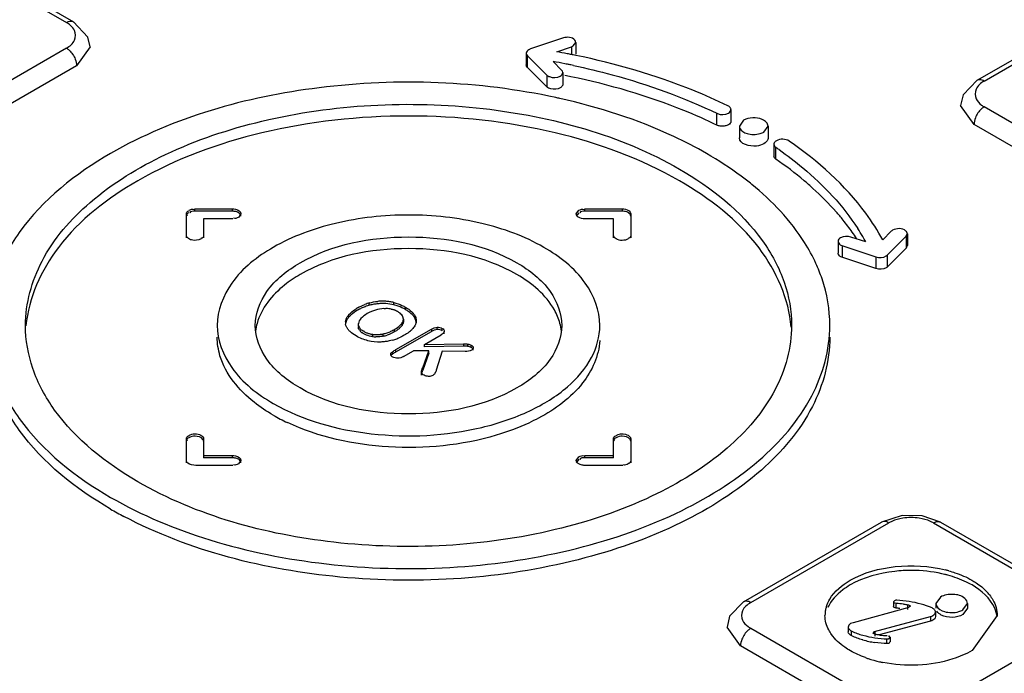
# Model space of a CAD drawing. Header units: millimetres. Extents: x 91 to 702, y 284 to 823.
# Tile 14 of 18: x 557 to 591, y 702 to 725. Entities that reach past the tile are written whole.
import ezdxf

# ---------------------------------------------------------------- set-up
doc = ezdxf.new("R2010")
doc.units = ezdxf.units.MM
doc.header["$LTSCALE"] = 71.961336
doc.layers.get('0').update_dxf_attribs({"linetype": 'CONTINUOUS'})

msp = doc.modelspace()

# ---------------------------------------------------------------- linework, layer by layer
at = {"color": 7, "linetype": 'Continuous'}
for p, q in [((553.78, 727.278), (558.588, 724.502)), ((554.03, 727.303), (558.838, 724.527)), ((590.299, 722.486), (595.107, 725.262)), ((590.549, 722.461), (595.357, 725.237)), ((575.899, 723.962), (574.753, 723.579)), ((558.588, 723.604), (553.78, 720.828)), ((559.41, 723.649), (558.942, 722.992)), ((575.662, 723.483), (576.179, 723.655)), ((576.179, 723.655), (576.179, 723.396)), ((576.241, 723.682), (576.329, 723.805)), ((576.329, 723.805), (576.329, 723.396)), ((574.603, 723.429), (574.603, 723.021)), ((574.643, 722.935), (574.643, 723.343)), ((574.643, 723.343), (575.315, 722.671)), ((575.834, 722.844), (575.536, 723.142)), ((558.942, 722.992), (554.133, 720.215)), ((575.315, 722.263), (574.643, 722.935)), ((575.315, 722.671), (575.315, 722.263)), ((575.875, 722.758), (575.875, 722.349)), ((581.73, 721.468), (581.73, 721.059)), ((590.196, 720.95), (589.727, 721.609)), ((595.357, 718.787), (590.55, 721.562)), ((581.237, 720.927), (581.237, 721.335)), ((582.17, 721.093), (582.024, 720.889)), ((582.024, 720.889), (582.024, 720.481)), ((582.877, 720.685), (583.023, 720.889)), ((583.024, 720.889), (583.024, 720.481)), ((595.004, 718.174), (590.196, 720.95)), ((583.226, 720.258), (583.226, 719.85)), ((583.296, 719.738), (583.296, 720.147)), ((563.065, 718.008), (564.365, 718.008)), ((563.065, 717.927), (563.065, 718.008)), ((564.365, 718.008), (564.365, 717.927)), ((576.641, 718.008), (577.941, 718.008)), ((576.641, 717.927), (576.641, 718.008)), ((577.941, 718.008), (577.941, 717.927)), ((562.765, 717.003), (562.765, 717.835)), ((564.365, 717.927), (563.065, 717.927)), ((564.385, 717.662), (563.365, 717.662)), ((563.365, 717.662), (563.365, 717.003)), ((564.664, 717.835), (564.577, 717.713)), ((576.342, 717.835), (576.429, 717.958)), ((576.429, 717.876), (576.342, 717.754)), ((577.941, 717.927), (576.641, 717.927)), ((577.641, 717.662), (576.641, 717.662)), ((577.641, 717.003), (577.641, 717.662)), ((578.241, 717.835), (578.241, 717.003)), ((586.426, 716.855), (585.91, 717.027)), ((587.314, 717.226), (587.016, 716.928)), ((587.183, 716.403), (587.833, 717.053)), ((587.833, 717.053), (587.871, 717.139)), ((587.833, 717.053), (587.833, 716.644)), ((587.874, 717.139), (587.874, 716.731)), ((585.46, 716.877), (585.46, 716.469)), ((585.59, 716.734), (586.774, 716.339)), ((585.61, 716.319), (585.61, 716.727)), ((587.833, 716.644), (587.183, 715.995)), ((587.871, 716.731), (587.833, 716.644)), ((586.774, 715.931), (585.59, 716.326)), ((586.774, 716.339), (586.774, 715.931)), ((587.183, 715.995), (587.183, 716.403)), ((569.133, 714.646), (569.133, 714.728)), ((569.993, 714.663), (569.993, 714.745)), ((570.395, 714.583), (570.395, 714.501)), ((568.428, 714.242), (568.428, 714.324)), ((570.323, 714.166), (570.309, 714.242)), ((570.734, 714.183), (570.734, 714.265)), ((568.756, 713.939), (568.756, 714.02)), ((570.275, 713.946), (570.275, 714.028)), ((570.323, 714.166), (570.323, 714.085)), ((571.503, 713.803), (571.503, 713.884)), ((569.246, 713.639), (569.246, 713.557)), ((569.619, 713.573), (569.619, 713.655)), ((570.017, 713.728), (570.017, 713.81)), ((570.064, 713.105), (571.305, 713.821)), ((570.064, 713.023), (571.305, 713.74)), ((571.058, 713.288), (571.643, 713.626)), ((571.305, 713.821), (571.305, 713.74)), ((571.677, 713.761), (571.677, 713.843)), ((571.748, 713.661), (571.748, 713.742)), ((571.058, 713.288), (572.413, 713.305)), ((571.058, 713.207), (571.058, 713.288)), ((572.413, 713.223), (571.058, 713.207)), ((572.413, 713.305), (572.413, 713.223)), ((572.568, 713.219), (572.568, 713.301)), ((572.682, 713.181), (572.682, 713.263)), ((569.89, 712.897), (569.89, 712.979)), ((569.946, 712.951), (569.946, 713.033)), ((570.064, 713.023), (570.064, 713.105)), ((570.328, 712.867), (570.673, 713.066)), ((571.215, 713.06), (570.673, 713.066)), ((570.999, 712.474), (571.215, 713.06)), ((571.215, 712.978), (570.999, 712.392)), ((571.215, 712.978), (571.215, 713.06)), ((571.674, 713.056), (571.47, 712.391)), ((572.475, 713.043), (571.674, 713.056)), ((572.756, 713.088), (572.756, 713.17)), ((570.958, 712.218), (570.958, 712.3)), ((570.963, 712.308), (570.963, 712.39)), ((570.999, 712.392), (570.999, 712.474)), ((562.765, 709.165), (562.765, 709.997)), ((563.365, 709.997), (563.365, 709.338)), ((577.641, 709.338), (577.641, 709.997)), ((578.241, 709.997), (578.241, 709.165)), ((563.365, 709.42), (564.365, 709.42)), ((564.365, 709.42), (564.365, 709.338)), ((576.641, 709.42), (577.641, 709.42)), ((576.641, 709.338), (576.641, 709.42)), ((564.385, 709.073), (563.097, 709.073)), ((564.365, 709.338), (563.365, 709.338)), ((564.664, 709.246), (564.577, 709.124)), ((576.341, 709.246), (576.429, 709.369)), ((576.429, 709.287), (576.341, 709.165)), ((577.641, 709.338), (576.641, 709.338)), ((577.962, 709.073), (576.672, 709.073)), ((582.168, 704.319), (586.976, 707.095)), ((582.418, 704.294), (587.225, 707.07)), ((588.782, 707.07), (593.59, 704.295)), ((589.032, 707.095), (593.84, 704.319)), ((587.395, 704.32), (587.395, 704.156)), ((587.425, 704.36), (587.396, 704.32)), ((589.028, 704.488), (588.867, 704.263)), ((587.928, 704.118), (585.985, 703.594)), ((587.486, 704.099), (587.486, 704.262)), ((587.889, 704.056), (587.889, 704.219)), ((588.853, 703.967), (588.853, 703.804)), ((588.867, 704.263), (588.867, 704.1)), ((589.805, 704.039), (589.966, 704.263)), ((589.966, 704.1), (589.805, 703.876)), ((589.967, 704.263), (589.967, 704.1)), ((586.724, 703.284), (588.679, 703.81)), ((588.679, 703.647), (586.891, 703.165)), ((588.679, 703.81), (588.679, 703.647)), ((591.004, 703.845), (590.125, 702.62)), ((582.064, 702.784), (581.596, 703.442)), ((587.226, 700.62), (582.418, 703.396)), ((585.812, 703.437), (585.812, 703.274)), ((585.926, 703.138), (585.926, 703.301)), ((586.692, 703.238), (586.724, 703.284)), ((586.749, 703.127), (586.749, 703.29)), ((593.59, 703.396), (588.782, 700.62)), ((587.162, 702.864), (587.162, 703.027)), ((587.239, 703.044), (587.269, 703.085)), ((587.268, 702.922), (587.239, 702.881)), ((587.269, 703.085), (587.269, 702.922)), ((586.872, 700.008), (582.064, 702.784))]:
    msp.add_line(p, q, dxfattribs=at)
for points in [[(559.41, 723.649), (559.338, 723.99), (558.838, 724.527)], [(574.753, 723.579), (574.731, 723.571), (574.71, 723.562), (574.691, 723.552)], [(576.179, 723.655), (576.201, 723.663), (576.221, 723.672), (576.241, 723.682)], [(590.3, 722.486), (589.816, 721.985), (589.727, 721.609)], [(587.361, 717.262), (587.344, 717.251), (587.328, 717.239), (587.314, 717.226)], [(587.136, 716.367), (587.153, 716.378), (587.169, 716.39), (587.183, 716.403)], [(587.183, 715.995), (587.169, 715.982), (587.153, 715.97), (587.136, 715.959)], [(589.032, 707.095), (588.391, 707.315), (587.691, 707.326), (586.975, 707.094)], [(582.168, 704.319), (581.684, 703.818), (581.596, 703.442)], [(587.505, 704.377), (587.476, 704.376), (587.448, 704.37), (587.425, 704.36)], [(587.174, 703.028), (587.19, 703.029), (587.217, 703.034), (587.239, 703.044)], [(587.239, 702.881), (587.217, 702.871), (587.19, 702.865), (587.174, 702.864)]]:
    msp.add_lwpolyline(points, dxfattribs=at)
for centre, radius, start, end in [((570.851, 696.811), 27.101, 78.9942, 79.7754), ((570.852, 697.47), 26.096, 78.7379, 79.6585), ((570.889, 697.007), 26.902, 78.8023, 78.9935), ((570.909, 697.106), 26.801, 78.5302, 78.8023), ((570.93, 697.209), 26.696, 78.3379, 78.5302), ((570.897, 697.701), 25.86, 78.5365, 78.7369), ((570.919, 697.807), 25.753, 78.2596, 78.5366), ((570.941, 697.915), 25.642, 78.0579, 78.2595), ((570.909, 697.354), 25.798, 78.2598, 78.7372), ((570.932, 700.071), 22.314, 77.483, 77.8334), ((575.592, 708.949), 13.592, 54.9119, 55.471), ((579.053, 712.293), 8.467, 35.3989, 38.9829), ((579.807, 713.219), 7.552, 30.4063, 32.9374), ((579.441, 712.572), 7.989, 33.4939, 35.3817), ((580.072, 713.375), 7.245, 28.7066, 30.4), ((569.671, 712.785), 1.938, 110.5577, 114.8058), ((569.769, 712.595), 2.227, 106.1884, 110.5887), ((569.609, 713.011), 1.783, 91.3675, 95.8233), ((569.609, 712.929), 1.783, 91.3676, 95.8232), ((569.596, 713.097), 1.697, 86.0516, 90.9827), ((569.596, 713.015), 1.697, 86.0516, 90.9827), ((569.6, 713.155), 1.638, 81.0196, 86.0662), ((569.619, 713.269), 1.523, 75.7088, 81.0381), ((569.555, 712.961), 1.758, 70.5614, 75.5333), ((569.15, 713.592), 0.972, 131.2046, 137.9773), ((569.43, 713.308), 1.433, 119.4593, 123.2571), ((567.013, 713.533), 1.849, 164.705, 173.4158), ((568.632, 714.047), 0.326, 175.3779, 188.8804), ((573.992, 713.533), 1.85, 6.584, 15.3014), ((569.388, 714.627), 0.998, 255.3111, 261.812), ((569.379, 714.554), 0.924, 261.6803, 269.122), ((569.379, 714.472), 0.924, 261.6795, 269.0906), ((569.359, 714.924), 1.296, 276.1425, 281.5956), ((569.38, 714.822), 1.191, 281.5934, 288.4954), ((569.38, 714.74), 1.191, 281.5934, 288.4926), ((569.333, 714.962), 1.339, 288.4968, 294.6256), ((569.261, 715.118), 1.511, 294.6272, 300.4709), ((569.411, 715.287), 1.926, 290.7666, 295.0066), ((569.844, 714.6), 1.111, 306.9426, 310.7205), ((569.366, 715.411), 2.058, 286.5718, 290.6989), ((569.147, 716.646), 6.721, 240.0663, 244.8108), ((567.221, 719.841), 14.189, 240.0135, 242.13), ((588.004, 705.384), 1.871, 81.2024, 98.9041), ((588.157, 701.28), 4.282, 74.3194, 75.8059), ((588.119, 700.961), 4.443, 76.2845, 77.6132), ((588.149, 701.086), 4.314, 74.8138, 76.2838), ((589.442, 703.542), 1.646, 38.1856, 43.3462), ((586.004, 703.845), 1, 173.335, 180.011), ((586.04, 703.841), 1.037, 165.9375, 173.3089), ((586.086, 703.829), 1.084, 162.1462, 165.9536), ((587.268, 700.266), 4.002, 83.2721, 86.9006), ((587.288, 700.34), 3.764, 85.0546, 87.0054), ((587.227, 706.177), 3.309, 254.0306, 261.5594), ((587.307, 706.642), 3.502, 263.5069, 267.8389), ((587.738, 706.045), 3.9, 250.0922, 251.6371), ((587.837, 706.356), 4.226, 251.6858, 257.2566), ((587.912, 706.668), 4.547, 257.2104, 258.6434)]:
    msp.add_arc(centre, radius, start, end, dxfattribs=at)
for points, knots in [([(558.588, 724.502), (558.61, 724.515), (558.686, 724.552), (558.786, 724.557), (558.838, 724.527)], [0, 0, 0, 0, 0.29547, 1, 1, 1, 1]), ([(558.588, 723.604), (558.704, 723.671), (558.913, 723.839), (558.917, 724.121), (558.87, 724.22)], [0, 0, 0, 0, 0.549936, 1, 1, 1, 1]), ([(576.329, 723.805), (576.329, 723.835), (576.24, 723.991), (576.025, 724.004), (575.899, 723.962)], [0, 0, 0, 0, 0.186651, 1, 1, 1, 1]), ([(558.588, 723.604), (558.621, 723.585), (558.753, 723.486), (558.849, 723.341), (558.895, 723.222)], [0, 0, 0, 0, 0.22873, 1, 1, 1, 1]), ([(581.623, 721.6), (581.224, 721.794), (579.518, 722.545), (577.716, 723.067), (576.326, 723.354)], [0, 0, 0, 0, 0.23826, 1, 1, 1, 1]), ([(576.247, 723.002), (576.698, 722.907), (578.413, 722.496), (580.087, 721.894), (581.26, 721.325)], [0, 0, 0, 0, 0.261068, 1, 1, 1, 1]), ([(575.635, 721.884), (572.945, 722.464), (567.57, 722.669), (562.326, 721.207), (560.129, 719.938)], [0, 0, 0, 0, 0.520317, 1, 1, 1, 1]), ([(575.315, 722.671), (575.341, 722.645), (575.486, 722.565), (575.677, 722.572), (575.787, 722.635)], [0, 0, 0, 0, 0.223367, 1, 1, 1, 1]), ([(581.26, 720.917), (580.875, 721.104), (579.233, 721.829), (577.497, 722.334), (576.159, 722.613)], [0, 0, 0, 0, 0.23832, 1, 1, 1, 1]), ([(590.549, 722.461), (590.433, 722.394), (590.224, 722.226), (590.22, 721.944), (590.267, 721.845)], [0, 0, 0, 0, 0.549936, 1, 1, 1, 1]), ([(590.549, 722.461), (590.527, 722.474), (590.451, 722.511), (590.352, 722.516), (590.299, 722.486)], [0, 0, 0, 0, 0.293845, 1, 1, 1, 1]), ([(575.875, 722.349), (575.875, 722.34), (575.872, 722.32), (575.864, 722.302), (575.858, 722.293)], [0, 0, 0, 0, 0.487216, 1, 1, 1, 1]), ([(580.877, 719.938), (580.506, 720.152), (578.885, 720.989), (577.13, 721.552), (575.768, 721.855)], [0, 0, 0, 0, 0.234599, 1, 1, 1, 1]), ([(590.267, 721.845), (590.309, 721.757), (590.406, 721.655), (590.518, 721.581), (590.55, 721.562)], [0, 0, 0, 0, 0.722467, 1, 1, 1, 1]), ([(557.164, 713.949), (557.164, 714.718), (557.629, 716.383), (559.443, 718.447), (562.122, 720.079), (565.465, 721.196), (569.217, 721.723), (574.184, 721.584), (577.871, 720.586), (579.935, 719.395)], [0, 0, 0, 0, 0.087047, 0.186651, 0.304199, 0.438194, 0.582891, 0.730411, 1, 1, 1, 1]), ([(581.73, 721.468), (581.73, 721.476), (581.728, 721.493), (581.722, 721.509), (581.718, 721.516)], [0, 0, 0, 0, 0.489853, 1, 1, 1, 1]), ([(590.55, 721.562), (590.517, 721.544), (590.384, 721.445), (590.289, 721.3), (590.243, 721.182)], [0, 0, 0, 0, 0.229491, 1, 1, 1, 1]), ([(579.935, 718.986), (578.596, 719.759), (575.482, 720.888), (570.503, 721.428), (565.524, 720.888), (562.41, 719.759), (561.071, 718.986)], [0, 0, 0, 0, 0.237241, 0.5, 0.76276, 1, 1, 1, 1]), ([(582.968, 721.021), (582.928, 721.067), (582.684, 721.212), (582.357, 721.201), (582.17, 721.093)], [0, 0, 0, 0, 0.220366, 1, 1, 1, 1]), ([(582.024, 720.889), (582.024, 720.863), (582.058, 720.733), (582.194, 720.663), (582.291, 720.634)], [0, 0, 0, 0, 0.206515, 1, 1, 1, 1]), ([(582.877, 720.277), (582.8, 720.232), (582.522, 720.143), (582.024, 720.261), (582.024, 720.481)], [0, 0, 0, 0, 0.288528, 1, 1, 1, 1]), ([(582.291, 720.634), (582.438, 720.589), (582.651, 720.589), (582.837, 720.662), (582.877, 720.685)], [0, 0, 0, 0, 0.768488, 1, 1, 1, 1]), ([(583.024, 720.481), (583.024, 720.472), (583.022, 720.453), (583.017, 720.435), (583.014, 720.426)], [0, 0, 0, 0, 0.494927, 1, 1, 1, 1]), ([(583.239, 720.31), (583.235, 720.301), (583.228, 720.285), (583.226, 720.267), (583.226, 720.258)], [0, 0, 0, 0, 0.510938, 1, 1, 1, 1]), ([(583.405, 720.071), (583.69, 719.871), (584.721, 719.085), (585.63, 718.122), (586.145, 717.325)], [0, 0, 0, 0, 0.268538, 1, 1, 1, 1]), ([(587.016, 716.928), (586.841, 717.25), (585.981, 718.591), (584.763, 719.676), (583.755, 720.369)], [0, 0, 0, 0, 0.230308, 1, 1, 1, 1]), ([(560.129, 719.938), (558.916, 719.238), (557.278, 717.948), (556.039, 715.673), (555.832, 714.508), (555.832, 713.949)], [0, 0, 0, 0, 0.547719, 0.781555, 1, 1, 1, 1]), ([(582.452, 718.863), (582.332, 718.96), (581.829, 719.35), (581.294, 719.697), (580.877, 719.938)], [0, 0, 0, 0, 0.24203, 1, 1, 1, 1]), ([(584.585, 718.723), (584.487, 718.813), (584.074, 719.173), (583.637, 719.504), (583.296, 719.738)], [0, 0, 0, 0, 0.243266, 1, 1, 1, 1]), ([(579.935, 719.395), (581.038, 718.758), (582.527, 717.585), (583.654, 715.516), (583.841, 714.457), (583.841, 713.949)], [0, 0, 0, 0, 0.547743, 0.781576, 1, 1, 1, 1]), ([(561.071, 718.986), (560.031, 718.386), (558.243, 717.028), (557.268, 714.914), (557.181, 713.931)], [0, 0, 0, 0, 0.548991, 1, 1, 1, 1]), ([(583.828, 713.886), (583.751, 714.876), (582.783, 717.013), (580.982, 718.381), (579.935, 718.986)], [0, 0, 0, 0, 0.450757, 1, 1, 1, 1]), ([(584.691, 716.103), (584.576, 716.355), (584.006, 717.404), (583.162, 718.288), (582.452, 718.863)], [0, 0, 0, 0, 0.232469, 1, 1, 1, 1]), ([(585.635, 717.62), (585.557, 717.716), (585.229, 718.104), (584.87, 718.465), (584.585, 718.723)], [0, 0, 0, 0, 0.243105, 1, 1, 1, 1]), ([(564.365, 718.008), (564.403, 718.008), (564.515, 717.999), (564.665, 717.917), (564.664, 717.835)], [0, 0, 0, 0, 0.31841, 1, 1, 1, 1]), ([(577.941, 718.008), (577.98, 718.008), (578.093, 718), (578.241, 717.917), (578.241, 717.835)], [0, 0, 0, 0, 0.320225, 1, 1, 1, 1]), ([(562.765, 717.835), (562.765, 717.857), (562.771, 717.914), (562.83, 717.935), (562.86, 717.938)], [0, 0, 0, 0, 0.416846, 1, 1, 1, 1]), ([(562.852, 717.876), (562.828, 717.862), (562.775, 717.845), (562.778, 717.778), (562.793, 717.764)], [0, 0, 0, 0, 0.574576, 1, 1, 1, 1]), ([(564.452, 717.919), (564.438, 717.921), (564.409, 717.925), (564.379, 717.927), (564.365, 717.927)], [0, 0, 0, 0, 0.499458, 1, 1, 1, 1]), ([(575.213, 716.668), (574.544, 717.055), (572.989, 717.618), (570.503, 717.887), (568.016, 717.618), (566.461, 717.054), (565.793, 716.668)], [0, 0, 0, 0, 0.237253, 0.500001, 0.762748, 1, 1, 1, 1]), ([(576.641, 717.662), (576.603, 717.662), (576.49, 717.672), (576.341, 717.754), (576.342, 717.835)], [0, 0, 0, 0, 0.31841, 1, 1, 1, 1]), ([(578.241, 717.754), (578.241, 717.802), (578.183, 717.866), (578.119, 717.894), (578.099, 717.901)], [0, 0, 0, 0, 0.690519, 1, 1, 1, 1]), ([(587.873, 717.139), (587.873, 717.176), (587.754, 717.351), (587.495, 717.339), (587.361, 717.262)], [0, 0, 0, 0, 0.190407, 1, 1, 1, 1]), ([(562.95, 716.925), (562.924, 716.931), (562.846, 716.955), (562.765, 717.027), (562.765, 717.085)], [0, 0, 0, 0, 0.315388, 1, 1, 1, 1]), ([(563.365, 717.073), (563.365, 717.041), (563.333, 716.99), (563.286, 716.98), (563.27, 716.977)], [0, 0, 0, 0, 0.662641, 1, 1, 1, 1]), ([(566.728, 716.129), (567.848, 716.776), (570.503, 717.287), (573.157, 716.776), (574.278, 716.129)], [0, 0, 0, 0, 0.5, 1, 1, 1, 1]), ([(578.241, 717.073), (578.241, 717.041), (578.21, 716.991), (578.162, 716.98), (578.146, 716.977)], [0, 0, 0, 0, 0.662641, 1, 1, 1, 1]), ([(565.793, 716.668), (565.242, 716.35), (564.295, 715.626), (563.842, 714.468), (563.842, 713.949)], [0, 0, 0, 0, 0.550836, 1, 1, 1, 1]), ([(574.278, 715.72), (573.157, 716.367), (570.503, 716.879), (567.848, 716.367), (566.728, 715.72)], [0, 0, 0, 0, 0.500001, 1, 1, 1, 1]), ([(577.164, 713.949), (577.164, 714.468), (576.711, 715.626), (575.764, 716.35), (575.213, 716.668)], [0, 0, 0, 0, 0.449156, 1, 1, 1, 1]), ([(585.46, 716.877), (585.46, 716.831), (585.51, 716.768), (585.57, 716.74), (585.59, 716.734)], [0, 0, 0, 0, 0.693875, 1, 1, 1, 1]), ([(585.59, 716.326), (585.57, 716.332), (585.511, 716.36), (585.46, 716.423), (585.46, 716.469)], [0, 0, 0, 0, 0.306301, 1, 1, 1, 1]), ([(565.164, 713.949), (565.164, 714.365), (565.527, 715.293), (566.286, 715.874), (566.728, 716.129)], [0, 0, 0, 0, 0.449164, 1, 1, 1, 1]), ([(574.278, 716.129), (574.72, 715.874), (575.478, 715.293), (575.841, 714.365), (575.841, 713.949)], [0, 0, 0, 0, 0.550837, 1, 1, 1, 1]), ([(585.174, 713.949), (585.174, 714.498), (585.044, 715.244), (584.77, 715.93), (584.691, 716.103)], [0, 0, 0, 0, 0.742534, 1, 1, 1, 1]), ([(566.728, 715.72), (566.538, 715.611), (565.905, 715.191), (565.373, 714.548), (565.229, 714.021)], [0, 0, 0, 0, 0.286033, 1, 1, 1, 1]), ([(575.776, 714.022), (575.732, 714.185), (575.428, 714.899), (574.795, 715.422), (574.278, 715.72)], [0, 0, 0, 0, 0.221495, 1, 1, 1, 1]), ([(569.729, 714.536), (569.717, 714.535), (569.692, 714.532), (569.667, 714.526), (569.655, 714.522)], [0, 0, 0, 0, 0.495864, 1, 1, 1, 1]), ([(569.982, 714.491), (569.969, 714.494), (569.943, 714.499), (569.915, 714.5), (569.901, 714.499)], [0, 0, 0, 0, 0.480555, 1, 1, 1, 1]), ([(570.06, 714.464), (570.048, 714.469), (570.023, 714.48), (569.996, 714.488), (569.982, 714.491)], [0, 0, 0, 0, 0.488097, 1, 1, 1, 1]), ([(570.127, 714.428), (570.116, 714.434), (570.094, 714.447), (570.072, 714.458), (570.06, 714.464)], [0, 0, 0, 0, 0.492367, 1, 1, 1, 1]), ([(570.66, 714.376), (570.666, 714.369), (570.678, 714.354), (570.689, 714.339), (570.695, 714.332)], [0, 0, 0, 0, 0.506565, 1, 1, 1, 1]), ([(570.695, 714.332), (570.703, 714.321), (570.718, 714.298), (570.73, 714.273), (570.736, 714.261)], [0, 0, 0, 0, 0.509066, 1, 1, 1, 1]), ([(555.832, 713.949), (555.832, 713.39), (556.039, 712.225), (557.278, 709.95), (558.916, 708.66), (560.129, 707.96)], [0, 0, 0, 0, 0.218444, 0.45228, 1, 1, 1, 1]), ([(561.071, 708.504), (559.968, 709.141), (558.478, 710.313), (557.351, 712.382), (557.164, 713.441), (557.164, 713.949)], [0, 0, 0, 0, 0.547743, 0.781576, 1, 1, 1, 1]), ([(560.129, 707.96), (561.215, 707.333), (563.674, 706.318), (567.681, 705.517), (571.92, 705.399), (576.043, 705.978), (579.721, 707.207), (582.667, 709.002), (584.663, 711.272), (585.174, 713.103), (585.174, 713.949)], [0, 0, 0, 0, 0.128832, 0.270573, 0.417891, 0.56239, 0.696204, 0.813594, 0.913066, 1, 1, 1, 1]), ([(583.841, 713.949), (583.842, 713.18), (583.377, 711.515), (581.563, 709.451), (578.884, 707.819), (575.541, 706.702), (571.788, 706.175), (566.822, 706.314), (563.134, 707.312), (561.071, 708.504)], [0, 0, 0, 0, 0.087047, 0.186651, 0.304199, 0.438194, 0.582891, 0.730411, 1, 1, 1, 1]), ([(563.842, 713.949), (563.842, 713.43), (564.295, 712.272), (565.242, 711.548), (565.793, 711.23)], [0, 0, 0, 0, 0.449163, 1, 1, 1, 1]), ([(566.728, 711.769), (566.286, 712.024), (565.527, 712.605), (565.164, 713.533), (565.164, 713.949)], [0, 0, 0, 0, 0.550837, 1, 1, 1, 1]), ([(565.793, 711.23), (566.823, 710.635), (569.287, 709.968), (572.401, 710.126), (574.688, 710.888), (576.026, 711.703), (576.932, 712.733), (577.164, 713.565), (577.164, 713.949)], [0, 0, 0, 0, 0.269896, 0.561326, 0.695466, 0.813145, 0.912856, 1, 1, 1, 1]), ([(568.328, 714.078), (568.323, 714.064), (568.314, 714.036), (568.309, 714.006), (568.308, 713.992)], [0, 0, 0, 0, 0.50448, 1, 1, 1, 1]), ([(568.755, 713.887), (568.757, 713.895), (568.762, 713.911), (568.773, 713.925), (568.779, 713.931)], [0, 0, 0, 0, 0.459341, 1, 1, 1, 1]), ([(568.768, 713.918), (568.773, 713.91), (568.786, 713.896), (568.803, 713.885), (568.812, 713.879)], [0, 0, 0, 0, 0.453807, 1, 1, 1, 1]), ([(570.275, 714.028), (570.283, 714.039), (570.296, 714.061), (570.307, 714.085), (570.311, 714.097)], [0, 0, 0, 0, 0.511612, 1, 1, 1, 1]), ([(570.311, 714.016), (570.307, 714.004), (570.296, 713.979), (570.283, 713.957), (570.275, 713.946)], [0, 0, 0, 0, 0.488388, 1, 1, 1, 1]), ([(570.311, 714.097), (570.315, 714.109), (570.321, 714.131), (570.323, 714.155), (570.323, 714.166)], [0, 0, 0, 0, 0.504487, 1, 1, 1, 1]), ([(570.323, 714.085), (570.323, 714.073), (570.321, 714.05), (570.315, 714.027), (570.311, 714.016)], [0, 0, 0, 0, 0.495514, 1, 1, 1, 1]), ([(570.748, 713.992), (570.744, 713.981), (570.735, 713.96), (570.723, 713.939), (570.717, 713.929)], [0, 0, 0, 0, 0.493651, 1, 1, 1, 1]), ([(575.841, 713.949), (575.841, 713.533), (575.478, 712.605), (574.72, 712.024), (574.278, 711.77)], [0, 0, 0, 0, 0.449164, 1, 1, 1, 1]), ([(560.129, 707.552), (558.916, 708.252), (557.278, 709.542), (556.039, 711.817), (555.832, 712.982), (555.832, 713.541)], [0, 0, 0, 0, 0.54772, 0.781558, 1, 1, 1, 1]), ([(585.174, 713.541), (585.174, 712.711), (584.684, 710.918), (582.76, 708.678), (579.908, 706.891), (576.337, 705.645), (572.308, 705.02), (566.914, 705.08), (562.89, 706.08), (560.588, 707.298)], [0, 0, 0, 0, 0.086932, 0.186022, 0.302666, 0.435661, 0.579668, 0.727206, 1, 1, 1, 1]), ([(568.833, 713.74), (568.828, 713.747), (568.82, 713.761), (568.818, 713.778), (568.819, 713.786)], [0, 0, 0, 0, 0.502914, 1, 1, 1, 1]), ([(568.88, 713.695), (568.871, 713.702), (568.854, 713.715), (568.839, 713.731), (568.833, 713.74)], [0, 0, 0, 0, 0.524931, 1, 1, 1, 1]), ([(568.943, 713.657), (568.932, 713.663), (568.911, 713.675), (568.89, 713.688), (568.88, 713.695)], [0, 0, 0, 0, 0.505264, 1, 1, 1, 1]), ([(568.883, 713.778), (568.893, 713.772), (568.915, 713.762), (568.939, 713.755), (568.952, 713.753)], [0, 0, 0, 0, 0.466619, 1, 1, 1, 1]), ([(570.632, 713.818), (570.622, 713.808), (570.602, 713.787), (570.58, 713.767), (570.568, 713.758)], [0, 0, 0, 0, 0.491373, 1, 1, 1, 1]), ([(577.161, 713.423), (577.133, 712.893), (576.602, 711.734), (575.606, 711.028), (575.028, 710.719)], [0, 0, 0, 0, 0.447149, 1, 1, 1, 1]), ([(565.793, 710.821), (565.561, 710.955), (564.782, 711.47), (564.127, 712.25), (563.937, 712.894)], [0, 0, 0, 0, 0.285246, 1, 1, 1, 1]), ([(569.891, 712.908), (569.885, 712.919), (569.878, 712.943), (569.885, 712.968), (569.89, 712.979)], [0, 0, 0, 0, 0.502996, 1, 1, 1, 1]), ([(569.89, 712.979), (569.896, 712.989), (569.913, 713.009), (569.934, 713.025), (569.946, 713.033)], [0, 0, 0, 0, 0.457302, 1, 1, 1, 1]), ([(569.946, 712.951), (569.934, 712.943), (569.913, 712.928), (569.896, 712.908), (569.89, 712.897)], [0, 0, 0, 0, 0.542698, 1, 1, 1, 1]), ([(569.951, 712.847), (569.938, 712.854), (569.914, 712.872), (569.897, 712.896), (569.891, 712.908)], [0, 0, 0, 0, 0.534289, 1, 1, 1, 1]), ([(570.958, 712.3), (570.953, 712.314), (570.949, 712.345), (570.957, 712.376), (570.963, 712.39)], [0, 0, 0, 0, 0.490541, 1, 1, 1, 1]), ([(570.963, 712.308), (570.957, 712.294), (570.949, 712.264), (570.953, 712.233), (570.958, 712.218)], [0, 0, 0, 0, 0.509459, 1, 1, 1, 1]), ([(570.999, 712.392), (570.993, 712.378), (570.98, 712.351), (570.969, 712.322), (570.963, 712.308)], [0, 0, 0, 0, 0.502323, 1, 1, 1, 1]), ([(574.278, 711.77), (573.158, 711.123), (570.503, 710.611), (567.848, 711.123), (566.728, 711.769)], [0, 0, 0, 0, 0.5, 1, 1, 1, 1]), ([(573.555, 710.123), (572.35, 709.764), (569.85, 709.52), (567.378, 710.049), (566.286, 710.564)], [0, 0, 0, 0, 0.510014, 1, 1, 1, 1]), ([(575.028, 710.719), (574.915, 710.659), (574.441, 710.422), (573.941, 710.237), (573.555, 710.123)], [0, 0, 0, 0, 0.239752, 1, 1, 1, 1]), ([(562.765, 709.997), (562.765, 710.018), (562.771, 710.076), (562.83, 710.096), (562.86, 710.1)], [0, 0, 0, 0, 0.416846, 1, 1, 1, 1]), ([(562.853, 710.038), (562.828, 710.024), (562.775, 710.006), (562.778, 709.94), (562.794, 709.926)], [0, 0, 0, 0, 0.574576, 1, 1, 1, 1]), ([(563.365, 709.915), (563.365, 709.938), (563.313, 710.056), (563.168, 710.087), (563.07, 710.088)], [0, 0, 0, 0, 0.190602, 1, 1, 1, 1]), ([(577.641, 709.997), (577.641, 710.018), (577.647, 710.076), (577.706, 710.096), (577.736, 710.1)], [0, 0, 0, 0, 0.416846, 1, 1, 1, 1]), ([(577.729, 710.038), (577.705, 710.024), (577.652, 710.006), (577.655, 709.94), (577.67, 709.926)], [0, 0, 0, 0, 0.574576, 1, 1, 1, 1]), ([(578.241, 709.915), (578.241, 709.938), (578.19, 710.056), (578.044, 710.087), (577.947, 710.088)], [0, 0, 0, 0, 0.190602, 1, 1, 1, 1]), ([(578.223, 710.055), (578.229, 710.046), (578.238, 710.028), (578.241, 710.007), (578.241, 709.997)], [0, 0, 0, 0, 0.515935, 1, 1, 1, 1]), ([(564.365, 709.42), (564.403, 709.42), (564.515, 709.41), (564.665, 709.328), (564.664, 709.246)], [0, 0, 0, 0, 0.31841, 1, 1, 1, 1]), ([(564.452, 709.33), (564.438, 709.332), (564.409, 709.337), (564.379, 709.338), (564.365, 709.338)], [0, 0, 0, 0, 0.499458, 1, 1, 1, 1]), ([(576.672, 709.073), (576.631, 709.073), (576.509, 709.075), (576.341, 709.158), (576.341, 709.246)], [0, 0, 0, 0, 0.319953, 1, 1, 1, 1]), ([(578.241, 709.235), (578.241, 709.203), (578.21, 709.152), (578.162, 709.142), (578.146, 709.139)], [0, 0, 0, 0, 0.662641, 1, 1, 1, 1]), ([(587.225, 707.07), (587.203, 707.083), (587.128, 707.12), (587.028, 707.125), (586.976, 707.095)], [0, 0, 0, 0, 0.29573, 1, 1, 1, 1]), ([(587.714, 707.233), (587.584, 707.212), (587.415, 707.167), (587.26, 707.09), (587.225, 707.07)], [0, 0, 0, 0, 0.768835, 1, 1, 1, 1]), ([(588.782, 707.07), (588.747, 707.09), (588.592, 707.167), (588.422, 707.213), (588.29, 707.233)], [0, 0, 0, 0, 0.231047, 1, 1, 1, 1]), ([(588.782, 707.07), (588.804, 707.083), (588.88, 707.12), (588.979, 707.125), (589.032, 707.095)], [0, 0, 0, 0, 0.293909, 1, 1, 1, 1]), ([(585.882, 705.07), (586.355, 705.343), (587.485, 705.644), (588.638, 705.576), (589.207, 705.432)], [0, 0, 0, 0, 0.481555, 1, 1, 1, 1]), ([(588.023, 705.414), (587.826, 705.415), (587.091, 705.375), (586.351, 705.177), (585.882, 704.907)], [0, 0, 0, 0, 0.267044, 1, 1, 1, 1]), ([(589.315, 705.403), (589.388, 705.382), (589.664, 705.297), (589.932, 705.181), (590.117, 705.075)], [0, 0, 0, 0, 0.262269, 1, 1, 1, 1]), ([(585.054, 704.162), (585.083, 704.25), (585.26, 704.629), (585.603, 704.908), (585.882, 705.07)], [0, 0, 0, 0, 0.222161, 1, 1, 1, 1]), ([(590.125, 704.907), (590.062, 704.943), (589.793, 705.085), (589.504, 705.188), (589.279, 705.249)], [0, 0, 0, 0, 0.236852, 1, 1, 1, 1]), ([(590.117, 705.075), (590.168, 705.045), (590.355, 704.93), (590.529, 704.79), (590.64, 704.672)], [0, 0, 0, 0, 0.26548, 1, 1, 1, 1]), ([(585.882, 704.907), (585.792, 704.854), (585.481, 704.651), (585.211, 704.363), (585.101, 704.118)], [0, 0, 0, 0, 0.279301, 1, 1, 1, 1]), ([(590.998, 703.793), (590.986, 703.898), (590.854, 704.371), (590.451, 704.719), (590.125, 704.907)], [0, 0, 0, 0, 0.220572, 1, 1, 1, 1]), ([(582.418, 704.294), (582.301, 704.227), (582.093, 704.059), (582.089, 703.777), (582.136, 703.678)], [0, 0, 0, 0, 0.549936, 1, 1, 1, 1]), ([(582.418, 704.294), (582.396, 704.307), (582.32, 704.344), (582.22, 704.349), (582.168, 704.319)], [0, 0, 0, 0, 0.293845, 1, 1, 1, 1]), ([(587.393, 704.32), (587.39, 704.31), (587.398, 704.272), (587.438, 704.285), (587.455, 704.291)], [0, 0, 0, 0, 0.366451, 1, 1, 1, 1]), ([(589.967, 704.263), (589.966, 704.33), (589.834, 704.526), (589.462, 704.607), (589.158, 704.563), (589.028, 704.488)], [0, 0, 0, 0, 0.184695, 0.580172, 1, 1, 1, 1]), ([(590.737, 704.56), (590.779, 704.505), (590.924, 704.294), (591.004, 704.033), (591.004, 703.845)], [0, 0, 0, 0, 0.268467, 1, 1, 1, 1]), ([(587.908, 704.217), (587.925, 704.214), (587.95, 704.204), (587.974, 704.173), (587.969, 704.162)], [0, 0, 0, 0, 0.5921, 1, 1, 1, 1]), ([(587.969, 704.162), (587.966, 704.157), (587.951, 704.149), (587.936, 704.148), (587.926, 704.148)], [0, 0, 0, 0, 0.359076, 1, 1, 1, 1]), ([(588.853, 703.967), (588.853, 703.98), (588.847, 704.006), (588.833, 704.029), (588.824, 704.04)], [0, 0, 0, 0, 0.478189, 1, 1, 1, 1]), ([(588.867, 704.263), (588.867, 704.234), (588.904, 704.092), (589.054, 704.015), (589.161, 703.982)], [0, 0, 0, 0, 0.206515, 1, 1, 1, 1]), ([(589.805, 703.876), (589.589, 703.751), (589.205, 703.741), (588.937, 703.933), (588.901, 703.99)], [0, 0, 0, 0, 0.788063, 1, 1, 1, 1]), ([(589.161, 703.982), (589.322, 703.933), (589.557, 703.933), (589.762, 704.014), (589.805, 704.039)], [0, 0, 0, 0, 0.768488, 1, 1, 1, 1]), ([(582.136, 703.678), (582.177, 703.59), (582.274, 703.488), (582.386, 703.414), (582.418, 703.396)], [0, 0, 0, 0, 0.722467, 1, 1, 1, 1]), ([(585.233, 703.182), (585.196, 703.233), (585.071, 703.432), (585.004, 703.672), (585.004, 703.845)], [0, 0, 0, 0, 0.266134, 1, 1, 1, 1]), ([(582.418, 703.396), (582.385, 703.377), (582.253, 703.278), (582.158, 703.133), (582.112, 703.015)], [0, 0, 0, 0, 0.229491, 1, 1, 1, 1]), ([(585.891, 702.616), (585.822, 702.655), (585.577, 702.81), (585.356, 703.01), (585.233, 703.182)], [0, 0, 0, 0, 0.271783, 1, 1, 1, 1]), ([(587.265, 703.085), (587.268, 703.095), (587.267, 703.137), (587.221, 703.119), (587.202, 703.114)], [0, 0, 0, 0, 0.344228, 1, 1, 1, 1]), ([(590.125, 702.62), (589.915, 702.499), (588.933, 702.089), (587.815, 702.049), (587.016, 702.21)], [0, 0, 0, 0, 0.229947, 1, 1, 1, 1])]:
    msp.add_open_spline(points, degree=3, knots=knots, dxfattribs=at)
for points in [[(558.73, 724.4), (558.686, 724.439), (558.638, 724.473), (558.588, 724.502)], [(558.87, 724.22), (558.837, 724.289), (558.787, 724.35), (558.73, 724.4)], [(574.691, 723.552), (574.647, 723.527), (574.603, 723.48), (574.603, 723.429)], [(558.895, 723.222), (558.923, 723.149), (558.942, 723.07), (558.942, 722.992)], [(574.603, 723.429), (574.603, 723.398), (574.62, 723.365), (574.643, 723.343)], [(574.643, 722.935), (574.62, 722.957), (574.603, 722.989), (574.603, 723.021)], [(575.875, 722.758), (575.875, 722.789), (575.857, 722.822), (575.834, 722.844)], [(575.787, 722.635), (575.83, 722.66), (575.875, 722.707), (575.875, 722.758)], [(575.46, 722.189), (575.408, 722.202), (575.353, 722.224), (575.315, 722.263)], [(575.787, 722.227), (575.692, 722.172), (575.567, 722.164), (575.46, 722.189)], [(575.858, 722.293), (575.842, 722.265), (575.815, 722.243), (575.787, 722.227)], [(581.718, 721.516), (581.699, 721.554), (581.661, 721.582), (581.623, 721.6)], [(581.642, 721.345), (581.686, 721.37), (581.73, 721.417), (581.73, 721.468)], [(581.26, 721.325), (581.375, 721.27), (581.532, 721.281), (581.642, 721.345)], [(590.243, 721.182), (590.215, 721.108), (590.196, 721.029), (590.196, 720.95)], [(581.394, 720.888), (581.348, 720.89), (581.301, 720.897), (581.26, 720.917)], [(581.527, 720.896), (581.483, 720.887), (581.438, 720.885), (581.394, 720.888)], [(581.642, 720.937), (581.607, 720.917), (581.567, 720.903), (581.527, 720.896)], [(581.73, 721.059), (581.73, 721.009), (581.686, 720.962), (581.642, 720.937)], [(583.024, 720.889), (583.024, 720.937), (583, 720.986), (582.968, 721.021)], [(583.014, 720.426), (582.992, 720.362), (582.936, 720.311), (582.877, 720.277)], [(583.755, 720.369), (583.634, 720.453), (583.441, 720.454), (583.313, 720.38)], [(583.226, 720.258), (583.226, 720.214), (583.26, 720.171), (583.296, 720.147)], [(583.313, 720.38), (583.284, 720.363), (583.256, 720.34), (583.239, 720.31)], [(583.296, 719.738), (583.26, 719.763), (583.226, 719.806), (583.226, 719.85)], [(562.852, 717.958), (562.909, 717.99), (562.985, 718.015), (563.046, 717.992)], [(576.429, 717.958), (576.486, 717.99), (576.561, 718.015), (576.622, 717.992)], [(563.065, 717.927), (563.002, 717.927), (562.908, 717.93), (562.886, 717.872)], [(564.577, 717.713), (564.527, 717.684), (564.461, 717.66), (564.407, 717.681)], [(564.58, 717.873), (564.541, 717.896), (564.497, 717.91), (564.452, 717.919)], [(564.664, 717.754), (564.664, 717.802), (564.622, 717.848), (564.58, 717.873)], [(576.641, 717.927), (576.579, 717.927), (576.484, 717.93), (576.463, 717.872)], [(578.099, 717.901), (578.049, 717.919), (577.994, 717.927), (577.941, 717.927)], [(563.277, 716.962), (563.182, 716.907), (563.056, 716.899), (562.95, 716.925)], [(577.734, 716.96), (577.688, 716.985), (577.641, 717.033), (577.641, 717.085)], [(578.153, 716.962), (578.032, 716.892), (577.856, 716.892), (577.734, 716.96)], [(585.548, 717), (585.504, 716.975), (585.46, 716.927), (585.46, 716.877)], [(585.91, 717.027), (585.795, 717.066), (585.652, 717.06), (585.548, 717)], [(586.774, 716.339), (586.888, 716.301), (587.031, 716.306), (587.136, 716.367)], [(587.136, 715.959), (587.031, 715.898), (586.888, 715.893), (586.774, 715.931)], [(568.725, 714.556), (568.808, 714.605), (568.896, 714.645), (568.986, 714.679)], [(569.149, 714.652), (569.096, 714.636), (569.043, 714.619), (568.991, 714.599)], [(569.149, 714.733), (569.24, 714.76), (569.334, 714.775), (569.428, 714.785)], [(569.293, 714.684), (569.245, 714.675), (569.196, 714.665), (569.149, 714.652)], [(569.428, 714.703), (569.383, 714.698), (569.338, 714.692), (569.293, 714.684)], [(569.994, 714.663), (569.902, 714.687), (569.807, 714.701), (569.712, 714.708)], [(569.994, 714.745), (570.09, 714.72), (570.184, 714.688), (570.274, 714.646)], [(570.395, 714.501), (570.315, 714.549), (570.229, 714.588), (570.14, 714.619)], [(570.274, 714.646), (570.315, 714.627), (570.356, 714.606), (570.395, 714.583)], [(570.395, 714.583), (570.447, 714.553), (570.498, 714.519), (570.546, 714.482)], [(568.308, 714.074), (568.314, 714.133), (568.336, 714.193), (568.368, 714.244)], [(568.368, 714.244), (568.385, 714.272), (568.406, 714.299), (568.428, 714.324)], [(568.428, 714.242), (568.406, 714.217), (568.385, 714.191), (568.368, 714.162)], [(568.428, 714.324), (568.491, 714.394), (568.565, 714.455), (568.644, 714.506)], [(568.725, 714.475), (568.649, 714.431), (568.576, 714.381), (568.51, 714.323)], [(568.858, 714.544), (568.813, 714.523), (568.768, 714.5), (568.725, 714.475)], [(569.067, 714.358), (568.986, 714.313), (568.909, 714.256), (568.845, 714.189)], [(569.356, 714.484), (569.256, 714.453), (569.157, 714.412), (569.067, 714.358)], [(569.642, 714.535), (569.545, 714.529), (569.448, 714.513), (569.356, 714.484)], [(569.9, 714.514), (569.844, 714.526), (569.787, 714.538), (569.729, 714.536)], [(570.207, 714.373), (570.182, 714.394), (570.155, 714.412), (570.127, 714.428)], [(570.309, 714.242), (570.288, 714.293), (570.25, 714.338), (570.207, 714.373)], [(570.502, 714.433), (570.468, 714.457), (570.432, 714.48), (570.395, 714.501)], [(570.66, 714.294), (570.614, 714.347), (570.56, 714.393), (570.502, 714.433)], [(570.546, 714.482), (570.587, 714.45), (570.626, 714.415), (570.66, 714.376)], [(570.736, 714.179), (570.717, 714.221), (570.69, 714.259), (570.66, 714.294)], [(570.737, 714.261), (570.759, 714.215), (570.771, 714.163), (570.771, 714.112)], [(568.339, 713.903), (568.326, 713.932), (568.316, 713.964), (568.311, 713.997)], [(568.368, 714.162), (568.352, 714.136), (568.338, 714.108), (568.328, 714.078)], [(568.39, 713.819), (568.371, 713.845), (568.353, 713.873), (568.339, 713.903)], [(568.756, 714.02), (568.751, 713.986), (568.749, 713.946), (568.768, 713.918)], [(568.794, 713.787), (568.774, 713.817), (568.75, 713.852), (568.755, 713.887)], [(568.845, 714.189), (568.801, 714.143), (568.766, 714.083), (568.756, 714.02)], [(570.028, 713.815), (570.094, 713.852), (570.156, 713.899), (570.21, 713.952)], [(570.21, 713.952), (570.234, 713.976), (570.255, 714.001), (570.275, 714.028)], [(570.275, 713.946), (570.255, 713.919), (570.234, 713.894), (570.21, 713.871)], [(570.717, 713.929), (570.694, 713.889), (570.664, 713.852), (570.632, 713.818)], [(570.771, 714.031), (570.771, 714.082), (570.759, 714.134), (570.737, 714.179)], [(570.771, 714.112), (570.771, 714.072), (570.763, 714.03), (570.748, 713.992)], [(571.305, 713.821), (571.365, 713.856), (571.433, 713.881), (571.503, 713.884)], [(571.503, 713.884), (571.562, 713.887), (571.625, 713.873), (571.677, 713.843)], [(563.937, 712.894), (563.875, 713.103), (563.842, 713.323), (563.842, 713.541)], [(568.47, 713.732), (568.441, 713.759), (568.414, 713.788), (568.39, 713.819)], [(568.676, 713.583), (568.602, 713.624), (568.532, 713.674), (568.47, 713.732)], [(569.087, 713.417), (568.944, 713.453), (568.803, 713.507), (568.676, 713.583)], [(568.794, 713.868), (568.818, 713.834), (568.846, 713.799), (568.883, 713.778)], [(568.943, 713.739), (568.972, 713.722), (569.002, 713.708), (569.033, 713.695)], [(569.033, 713.614), (569.002, 713.626), (568.972, 713.641), (568.943, 713.657)], [(569.033, 713.695), (569.066, 713.682), (569.1, 713.671), (569.135, 713.662)], [(569.246, 713.557), (569.173, 713.568), (569.101, 713.586), (569.033, 713.614)], [(569.365, 713.63), (569.409, 713.629), (569.453, 713.631), (569.497, 713.636)], [(569.49, 713.553), (569.448, 713.549), (569.406, 713.547), (569.365, 713.548)], [(569.619, 713.573), (569.576, 713.564), (569.533, 713.558), (569.49, 713.553)], [(570.027, 713.734), (569.942, 713.684), (569.851, 713.642), (569.757, 713.61)], [(570.129, 713.801), (570.097, 713.776), (570.063, 713.753), (570.028, 713.734)], [(570.21, 713.871), (570.185, 713.845), (570.158, 713.822), (570.129, 713.801)], [(570.352, 713.607), (570.311, 713.583), (570.268, 713.561), (570.225, 713.541)], [(570.511, 713.712), (570.461, 713.674), (570.407, 713.639), (570.352, 713.608)], [(571.503, 713.803), (571.433, 713.8), (571.365, 713.774), (571.305, 713.74)], [(571.677, 713.761), (571.625, 713.791), (571.562, 713.805), (571.503, 713.803)], [(571.748, 713.742), (571.745, 713.69), (571.688, 713.652), (571.643, 713.626)], [(571.677, 713.843), (571.712, 713.822), (571.751, 713.783), (571.748, 713.742)], [(569.538, 713.37), (569.387, 713.366), (569.234, 713.38), (569.087, 713.417)], [(569.694, 713.384), (569.642, 713.377), (569.59, 713.372), (569.538, 713.37)], [(569.953, 713.438), (569.869, 713.413), (569.781, 713.396), (569.694, 713.384)], [(572.413, 713.305), (572.465, 713.305), (572.517, 713.306), (572.568, 713.301)], [(572.568, 713.219), (572.517, 713.224), (572.465, 713.224), (572.413, 713.223)], [(572.568, 713.301), (572.608, 713.297), (572.647, 713.283), (572.682, 713.263)], [(572.682, 713.181), (572.647, 713.201), (572.608, 713.215), (572.568, 713.219)], [(572.682, 713.263), (572.716, 713.243), (572.754, 713.209), (572.756, 713.17)], [(569.946, 713.033), (569.984, 713.059), (570.024, 713.082), (570.064, 713.105)], [(570.064, 713.023), (570.024, 713), (569.984, 712.977), (569.946, 712.951)], [(570.124, 712.805), (570.065, 712.804), (570.003, 712.817), (569.951, 712.847)], [(570.328, 712.867), (570.267, 712.831), (570.195, 712.806), (570.124, 712.805)], [(572.698, 713.084), (572.632, 713.046), (572.55, 713.042), (572.475, 713.043)], [(572.756, 713.088), (572.754, 713.128), (572.716, 713.161), (572.682, 713.181)], [(572.756, 713.17), (572.757, 713.135), (572.728, 713.101), (572.698, 713.084)], [(571.043, 712.216), (571.008, 712.236), (570.971, 712.262), (570.958, 712.3)], [(570.963, 712.39), (570.975, 712.418), (570.986, 712.446), (571, 712.474)], [(571.202, 712.172), (571.147, 712.173), (571.091, 712.189), (571.043, 712.216)], [(571.343, 712.202), (571.302, 712.178), (571.25, 712.171), (571.202, 712.172)], [(571.42, 712.276), (571.401, 712.246), (571.374, 712.22), (571.343, 712.202)], [(571.47, 712.391), (571.457, 712.351), (571.442, 712.311), (571.42, 712.276)], [(562.853, 710.119), (562.974, 710.189), (563.15, 710.19), (563.272, 710.121)], [(563.272, 710.121), (563.317, 710.096), (563.365, 710.049), (563.365, 709.997)], [(577.729, 710.119), (577.824, 710.174), (577.949, 710.182), (578.056, 710.157)], [(578.056, 710.157), (578.119, 710.142), (578.189, 710.111), (578.223, 710.055)], [(563.07, 710.088), (562.996, 710.089), (562.917, 710.075), (562.853, 710.038)], [(577.947, 710.088), (577.872, 710.089), (577.794, 710.075), (577.729, 710.038)], [(576.429, 709.369), (576.486, 709.402), (576.561, 709.426), (576.622, 709.403)], [(562.815, 709.15), (562.788, 709.174), (562.765, 709.21), (562.765, 709.246)], [(563.097, 709.073), (563, 709.073), (562.888, 709.086), (562.815, 709.15)], [(564.577, 709.124), (564.527, 709.095), (564.461, 709.071), (564.407, 709.092)], [(564.58, 709.285), (564.541, 709.308), (564.497, 709.322), (564.452, 709.33)], [(564.664, 709.165), (564.664, 709.213), (564.622, 709.26), (564.58, 709.285)], [(576.641, 709.338), (576.579, 709.338), (576.484, 709.342), (576.463, 709.283)], [(578.153, 709.124), (578.103, 709.095), (578.037, 709.071), (577.984, 709.092)], [(589.072, 705.3), (588.728, 705.376), (588.374, 705.412), (588.023, 705.414)], [(588.354, 704.239), (588.078, 704.318), (587.791, 704.362), (587.505, 704.377)], [(587.484, 704.099), (587.449, 704.101), (587.366, 704.139), (587.396, 704.156)], [(587.737, 704.24), (587.794, 704.234), (587.851, 704.226), (587.908, 704.217)], [(588.732, 704.106), (588.609, 704.159), (588.482, 704.203), (588.354, 704.239)], [(588.824, 704.04), (588.8, 704.069), (588.766, 704.091), (588.732, 704.106)], [(588.765, 703.845), (588.808, 703.87), (588.853, 703.917), (588.853, 703.967)], [(585.985, 703.594), (585.955, 703.586), (585.926, 703.575), (585.899, 703.56)], [(588.679, 703.81), (588.709, 703.818), (588.738, 703.829), (588.765, 703.845)], [(588.765, 703.681), (588.738, 703.666), (588.709, 703.655), (588.679, 703.647)], [(588.853, 703.804), (588.853, 703.754), (588.808, 703.706), (588.765, 703.681)], [(585.899, 703.56), (585.856, 703.535), (585.812, 703.488), (585.811, 703.437)], [(585.811, 703.437), (585.811, 703.374), (585.881, 703.322), (585.939, 703.296)], [(585.939, 703.133), (585.881, 703.159), (585.811, 703.211), (585.811, 703.274)], [(585.939, 703.296), (586.061, 703.24), (586.188, 703.195), (586.317, 703.158)], [(582.112, 703.015), (582.083, 702.942), (582.064, 702.862), (582.064, 702.784)], [(586.317, 702.995), (586.188, 703.032), (586.061, 703.077), (585.939, 703.133)], [(586.317, 703.158), (586.594, 703.079), (586.885, 703.039), (587.174, 703.028)], [(586.785, 703.179), (586.75, 703.19), (586.66, 703.22), (586.692, 703.238)], [(587.174, 702.864), (587.029, 702.87), (586.884, 702.882), (586.741, 702.903)], [(586.911, 703.162), (586.869, 703.167), (586.827, 703.173), (586.785, 703.179)], [(586.41, 702.378), (586.231, 702.443), (586.056, 702.521), (585.891, 702.616)]]:
    msp.add_open_spline(points, degree=3, dxfattribs=at)

doc.saveas('drawing.dxf')
